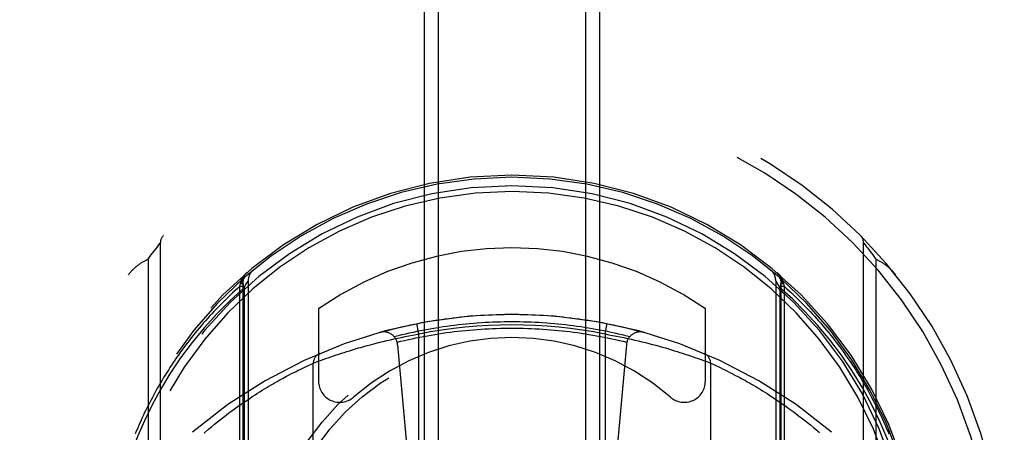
# Model space of a CAD drawing. Header units: inches. Extents: x 0 to 253, y 0 to 164.
# Tile 14 of 97: x 73.804 to 75.204, y 50.529 to 51.115. Entities that reach past the tile are written whole.
import ezdxf

# ---------------------------------------------------------------- set-up
doc = ezdxf.new("R2010")
doc.units = ezdxf.units.IN
doc.header["$LTSCALE"] = 13.939812
doc.header["$MEASUREMENT"] = 0
doc.linetypes.add('HIDDEN', pattern=[0.2, 0.1, -0.1])
doc.layers.add('LEFTHAND_DOOR_ASSEMBLY', color=7, linetype='CONTINUOUS')

msp = doc.modelspace()

# ---------------------------------------------------------------- linework, layer by layer
at = {"layer": 'LEFTHAND_DOOR_ASSEMBLY', "color": 8, "linetype": 'HIDDEN'}
for p, q in [((74.3788, 79.1721), (74.3788, 47.1704)), ((74.3988, 79.1722), (74.3988, 47.1704)), ((74.6088, 47.1704), (74.6088, 79.1722)), ((74.6288, 47.1704), (74.6288, 79.1721)), ((73.9982, 50.791), (74.0001, 50.7934)), ((74.0001, 50.7934), (74.0019, 50.7957)), ((74.0019, 50.7957), (74.0036, 50.7978)), ((74.0036, 50.7978), (74.0037, 50.798)), ((74.0037, 50.798), (74.0038, 50.7981)), ((74.0038, 50.7982), (74.0038, 49.8307)), ((74.0038, 50.7981), (74.0038, 50.7982)), ((75.0038, 49.8307), (75.0038, 50.7982)), ((75.0039, 50.7981), (75.0039, 50.798)), ((75.0039, 50.798), (75.0041, 50.7978)), ((75.0041, 50.7978), (75.0058, 50.7957)), ((75.0058, 50.7957), (75.0076, 50.7934)), ((75.0076, 50.7934), (75.0094, 50.7911)), ((73.9863, 50.7751), (73.9884, 50.7781)), ((73.9884, 50.7781), (73.9905, 50.7808)), ((73.9905, 50.7808), (73.9923, 50.7833)), ((73.9923, 50.7833), (73.9944, 50.7861)), ((73.9944, 50.7861), (73.9963, 50.7885)), ((73.9963, 50.7885), (73.9982, 50.791)), ((75.0094, 50.7911), (75.0113, 50.7887)), ((75.0113, 50.7887), (75.013, 50.7863)), ((75.013, 50.7863), (75.0151, 50.7837)), ((75.0151, 50.7837), (75.0168, 50.7813)), ((75.0168, 50.7813), (75.0188, 50.7787)), ((73.9863, 50.7751), (73.9863, 49.8538)), ((75.0214, 49.8538), (75.0214, 50.7751)), ((74.1169, 50.7367), (74.1179, 50.7406)), ((74.1169, 50.7367), (74.1213, 50.7367)), ((74.1169, 49.7033), (74.1169, 50.7367)), ((74.1179, 50.7406), (74.1182, 50.7425)), ((74.1179, 50.7406), (74.1213, 50.7406)), ((74.1182, 50.7425), (74.1183, 50.7432)), ((74.1213, 50.7444), (74.1213, 49.7282)), ((74.1213, 50.7443), (74.1213, 50.7444)), ((74.123, 50.7347), (74.1256, 50.7392)), ((74.1256, 50.7392), (74.1275, 50.7423)), ((74.1288, 50.7445), (74.1288, 49.7415)), ((74.8788, 50.7445), (74.8788, 49.7415)), ((74.8792, 50.744), (74.8802, 50.7423)), ((74.8802, 50.7423), (74.882, 50.7392)), ((74.882, 50.7392), (74.8847, 50.7347)), ((74.8863, 50.7444), (74.8863, 50.7443)), ((74.8863, 50.7444), (74.8863, 49.7282)), ((74.8863, 50.7406), (74.8898, 50.7406)), ((74.8863, 50.7367), (74.8907, 50.7367)), ((74.8893, 50.7432), (74.8895, 50.7425)), ((74.8895, 50.7425), (74.8898, 50.7406)), ((74.8898, 50.7406), (74.8907, 50.7367)), ((74.8907, 50.7367), (74.8907, 49.7033)), ((74.123, 50.7346), (74.123, 49.7488)), ((74.8847, 50.7347), (74.8847, 49.7487)), ((74.2288, 50.7048), (74.2288, 50.602)), ((74.7788, 50.602), (74.7788, 50.7048)), ((74.3713, 50.669), (74.3684, 50.6837)), ((74.6363, 50.669), (74.6392, 50.6837)), ((74.3519, 50.6653), (74.3572, 50.6664)), ((74.3572, 50.6664), (74.3625, 50.6674)), ((74.3625, 50.6674), (74.3678, 50.6684)), ((74.3678, 50.6684), (74.3713, 50.669)), ((74.3713, 49.9549), (74.3713, 50.669)), ((74.6363, 50.669), (74.6416, 50.668)), ((74.6363, 50.669), (74.6363, 49.9549)), ((74.6416, 50.668), (74.6469, 50.667)), ((74.6469, 50.667), (74.6522, 50.666)), ((74.6522, 50.666), (74.6575, 50.665)), ((74.2932, 50.6512), (74.2979, 50.6525)), ((74.2979, 50.6525), (74.3026, 50.6538)), ((74.3026, 50.6538), (74.3059, 50.6546)), ((74.3059, 50.6546), (74.3107, 50.6559)), ((74.3107, 50.6559), (74.3157, 50.6572)), ((74.3157, 50.6572), (74.3207, 50.6584)), ((74.3207, 50.6584), (74.3258, 50.6596)), ((74.3258, 50.6596), (74.331, 50.6608)), ((74.331, 50.6608), (74.3362, 50.662)), ((74.3362, 50.662), (74.3414, 50.6631)), ((74.3412, 50.6537), (74.3713, 50.3144)), ((74.3414, 50.6631), (74.3466, 50.6642)), ((74.3466, 50.6642), (74.3519, 50.6653)), ((74.6665, 50.6537), (74.6363, 50.3144)), ((74.6575, 50.665), (74.6628, 50.6639)), ((74.6628, 50.6639), (74.668, 50.6627)), ((74.668, 50.6627), (74.6732, 50.6616)), ((74.6732, 50.6616), (74.6784, 50.6604)), ((74.6784, 50.6604), (74.6835, 50.6592)), ((74.6835, 50.6592), (74.6886, 50.658)), ((74.6886, 50.658), (74.6936, 50.6567)), ((74.6936, 50.6567), (74.6985, 50.6555)), ((74.6985, 50.6555), (74.7034, 50.6542)), ((74.7034, 50.6542), (74.7082, 50.6529)), ((74.7082, 50.6529), (74.7129, 50.6517)), ((74.2501, 50.6379), (74.2544, 50.6394)), ((74.2544, 50.6394), (74.2578, 50.6405)), ((74.2578, 50.6405), (74.2614, 50.6416)), ((74.2614, 50.6416), (74.2651, 50.6428)), ((74.2651, 50.6428), (74.2689, 50.6441)), ((74.2689, 50.6441), (74.2729, 50.6453)), ((74.2729, 50.6453), (74.2771, 50.6465)), ((74.2771, 50.6465), (74.2813, 50.6478)), ((74.2813, 50.6478), (74.2857, 50.6491)), ((74.2857, 50.6491), (74.2887, 50.6499)), ((74.2887, 50.6499), (74.2932, 50.6512)), ((74.7129, 50.6517), (74.7175, 50.6504)), ((74.7175, 50.6504), (74.722, 50.6491)), ((74.722, 50.6491), (74.7263, 50.6478)), ((74.7263, 50.6478), (74.7306, 50.6465)), ((74.7306, 50.6465), (74.7347, 50.6453)), ((74.7347, 50.6453), (74.7387, 50.6441)), ((74.7387, 50.6441), (74.7426, 50.6428)), ((74.7426, 50.6428), (74.7463, 50.6416)), ((74.7463, 50.6416), (74.7498, 50.6405)), ((74.7498, 50.6405), (74.7533, 50.6394)), ((74.7533, 50.6394), (74.7576, 50.6379)), ((74.2113, 50.6229), (74.2143, 50.6243)), ((74.2143, 50.6243), (74.2173, 50.6257)), ((74.2173, 50.6257), (74.2181, 50.6261)), ((74.2181, 50.6261), (74.2208, 50.6273)), ((74.2208, 50.6273), (74.2212, 50.6275)), ((74.2213, 50.6275), (74.2215, 50.6276)), ((74.2213, 49.9963), (74.2213, 50.6275)), ((74.2215, 50.6276), (74.2247, 50.6288)), ((74.2247, 50.6288), (74.2283, 50.6302)), ((74.2283, 50.6302), (74.2317, 50.6314)), ((74.2317, 50.6314), (74.2351, 50.6326)), ((74.2351, 50.6326), (74.2389, 50.634)), ((74.2389, 50.634), (74.2424, 50.6352)), ((74.2424, 50.6352), (74.2461, 50.6365)), ((74.2461, 50.6365), (74.2501, 50.6379)), ((74.7576, 50.6379), (74.7616, 50.6365)), ((74.7616, 50.6365), (74.7653, 50.6352)), ((74.7653, 50.6352), (74.7687, 50.634)), ((74.7687, 50.634), (74.7726, 50.6326)), ((74.7726, 50.6326), (74.776, 50.6314)), ((74.776, 50.6314), (74.7794, 50.6302)), ((74.7794, 50.6302), (74.7829, 50.6288)), ((74.7829, 50.6288), (74.7861, 50.6276)), ((74.7861, 50.6276), (74.7862, 50.6276)), ((74.7862, 50.6276), (74.7863, 50.6275)), ((74.7863, 50.6275), (74.7864, 50.6275)), ((74.7863, 50.6275), (74.7863, 49.9963)), ((74.7864, 50.6275), (74.7888, 50.6264)), ((74.7888, 50.6264), (74.7917, 50.6251)), ((74.7917, 50.6251), (74.7944, 50.6238)), ((74.1834, 50.6089), (74.1871, 50.6109)), ((74.1871, 50.6109), (74.1905, 50.6127)), ((74.1905, 50.6127), (74.1938, 50.6144)), ((74.1938, 50.6144), (74.1969, 50.6159)), ((74.1969, 50.6159), (74.1999, 50.6174)), ((74.1999, 50.6174), (74.2027, 50.6188)), ((74.2027, 50.6188), (74.2053, 50.62)), ((74.2053, 50.62), (74.2084, 50.6216)), ((74.2084, 50.6216), (74.2113, 50.6229)), ((74.7944, 50.6238), (74.7969, 50.6227)), ((74.7969, 50.6227), (74.7998, 50.6213)), ((74.7998, 50.6213), (74.803, 50.6197)), ((74.803, 50.6197), (74.8057, 50.6185)), ((74.8057, 50.6185), (74.8085, 50.6171)), ((74.8085, 50.6171), (74.8114, 50.6156)), ((74.8114, 50.6156), (74.8146, 50.614)), ((74.819, 50.6117), (74.8226, 50.6098)), ((74.1583, 50.5948), (74.1614, 50.5966)), ((74.1614, 50.5966), (74.1644, 50.5984)), ((74.1644, 50.5984), (74.1673, 50.6)), ((74.1673, 50.6), (74.1701, 50.6017)), ((74.1701, 50.6017), (74.1729, 50.6032)), ((74.1729, 50.6032), (74.1757, 50.6047)), ((74.1757, 50.6047), (74.1783, 50.6062)), ((74.1783, 50.6062), (74.1809, 50.6076)), ((74.1809, 50.6076), (74.1834, 50.6089)), ((74.8226, 50.6098), (74.825, 50.6085)), ((74.825, 50.6085), (74.8276, 50.6072)), ((74.8276, 50.6072), (74.8302, 50.6057)), ((74.8302, 50.6057), (74.8328, 50.6043)), ((74.8328, 50.6043), (74.8356, 50.6028)), ((74.8356, 50.6028), (74.8384, 50.6012)), ((74.8384, 50.6012), (74.8413, 50.5995)), ((74.8413, 50.5995), (74.8442, 50.5978)), ((74.8442, 50.5978), (74.8472, 50.5961)), ((74.8472, 50.5961), (74.8503, 50.5943)), ((74.1352, 50.5805), (74.1387, 50.5827)), ((74.1387, 50.5827), (74.1421, 50.5849)), ((74.1421, 50.5849), (74.1455, 50.587)), ((74.1455, 50.587), (74.1488, 50.5891)), ((74.1488, 50.5891), (74.152, 50.591)), ((74.152, 50.591), (74.1552, 50.593)), ((74.1552, 50.593), (74.1583, 50.5948)), ((74.8503, 50.5943), (74.8534, 50.5924)), ((74.8534, 50.5924), (74.8566, 50.5905)), ((74.8566, 50.5905), (74.8598, 50.5885)), ((74.8598, 50.5885), (74.8632, 50.5864)), ((74.8632, 50.5864), (74.8665, 50.5843)), ((74.8665, 50.5843), (74.87, 50.5821)), ((74.87, 50.5821), (74.8735, 50.5798)), ((74.1132, 50.5654), (74.117, 50.5681)), ((74.117, 50.5681), (74.1207, 50.5707)), ((74.1207, 50.5707), (74.1244, 50.5733)), ((74.1244, 50.5733), (74.1281, 50.5757)), ((74.1281, 50.5757), (74.1317, 50.5781)), ((74.1317, 50.5781), (74.1352, 50.5805)), ((74.8735, 50.5798), (74.877, 50.5775)), ((74.877, 50.5775), (74.8806, 50.575)), ((74.8806, 50.575), (74.8843, 50.5726)), ((74.8843, 50.5726), (74.888, 50.57)), ((74.888, 50.57), (74.8918, 50.5674)), ((74.0974, 50.5539), (74.1014, 50.5569)), ((74.1014, 50.5569), (74.1054, 50.5598)), ((74.1054, 50.5598), (74.1093, 50.5627)), ((74.1093, 50.5627), (74.1132, 50.5654)), ((74.8918, 50.5674), (74.8956, 50.5646)), ((74.8956, 50.5646), (74.8995, 50.5618)), ((74.8995, 50.5618), (74.9034, 50.559)), ((74.9034, 50.559), (74.9074, 50.556)), ((74.9074, 50.556), (74.9114, 50.5529)), ((74.0767, 50.5374), (74.0809, 50.5409)), ((74.0809, 50.5409), (74.0851, 50.5443)), ((74.0851, 50.5443), (74.0893, 50.5476)), ((74.0893, 50.5476), (74.0934, 50.5508)), ((74.0934, 50.5508), (74.0974, 50.5539)), ((74.9114, 50.5529), (74.9155, 50.5498)), ((74.9155, 50.5498), (74.9196, 50.5466)), ((74.9196, 50.5466), (74.9238, 50.5432)), ((74.9238, 50.5432), (74.9281, 50.5398)), ((74.0681, 50.5302), (74.0724, 50.5339)), ((74.0724, 50.5339), (74.0767, 50.5374)), ((74.9281, 50.5398), (74.9323, 50.5363))]:
    msp.add_line(p, q, dxfattribs=at)
for points in [[(75.0038, 50.7982), (75.0039, 50.7981), (75.0039, 50.7981)], [(75.0188, 50.7787), (75.0209, 50.7758), (75.0214, 50.7751)], [(73.9584, 50.7532), (73.9591, 50.7541), (73.9598, 50.7549), (73.9605, 50.7557), (73.9612, 50.7565), (73.962, 50.7573), (73.9627, 50.7581), (73.9634, 50.7589), (73.9642, 50.7597), (73.9649, 50.7604), (73.9657, 50.7612), (73.9665, 50.7619), (73.9672, 50.7626), (73.968, 50.7633), (73.9688, 50.764), (73.9696, 50.7647), (73.9704, 50.7654), (73.9713, 50.766), (73.9721, 50.7667), (73.9729, 50.7673), (73.9738, 50.7679), (73.9746, 50.7685), (73.9755, 50.7691), (73.9763, 50.7697), (73.9772, 50.7703), (73.9781, 50.7708), (73.9789, 50.7713), (73.9798, 50.7719), (73.9807, 50.7724), (73.9816, 50.7729), (73.9825, 50.7733), (73.9835, 50.7738), (73.9844, 50.7742), (73.9853, 50.7747), (73.9863, 50.7751)], [(75.0214, 50.7751), (75.0223, 50.7747), (75.0233, 50.7742), (75.0242, 50.7738), (75.0251, 50.7733), (75.026, 50.7728), (75.0269, 50.7724), (75.0278, 50.7719), (75.0287, 50.7713), (75.0296, 50.7708), (75.0305, 50.7703), (75.0313, 50.7697), (75.0322, 50.7691), (75.033, 50.7685), (75.0339, 50.7679), (75.0347, 50.7673), (75.0356, 50.7667), (75.0364, 50.766), (75.0372, 50.7654), (75.038, 50.7647), (75.0388, 50.764), (75.0396, 50.7633), (75.0404, 50.7626), (75.0412, 50.7619), (75.042, 50.7612), (75.0427, 50.7604), (75.0435, 50.7597), (75.0442, 50.7589), (75.045, 50.7581), (75.0457, 50.7573), (75.0464, 50.7565), (75.0471, 50.7557), (75.0478, 50.7549), (75.0485, 50.7541), (75.0492, 50.7532)], [(74.1183, 50.7432), (74.1184, 50.7435), (74.1184, 50.7437), (74.1185, 50.7439), (74.1186, 50.7442), (74.1187, 50.7444), (74.1188, 50.7447), (74.1188, 50.7449), (74.1189, 50.7451), (74.119, 50.7454), (74.1191, 50.7456), (74.1192, 50.7459), (74.1193, 50.7461), (74.1194, 50.7463), (74.1195, 50.7466), (74.1196, 50.7468), (74.1197, 50.747), (74.1199, 50.7472), (74.12, 50.7475), (74.1201, 50.7477), (74.1202, 50.7479), (74.1203, 50.7482), (74.1204, 50.7484), (74.1206, 50.7486), (74.1207, 50.7488), (74.1208, 50.749), (74.121, 50.7493), (74.1211, 50.7495), (74.1212, 50.7497), (74.1214, 50.7499), (74.1215, 50.7501), (74.1217, 50.7503), (74.1218, 50.7505), (74.122, 50.7507), (74.1221, 50.751), (74.1223, 50.7512), (74.1224, 50.7514), (74.1226, 50.7516), (74.1227, 50.7518), (74.1229, 50.752), (74.123, 50.7522), (74.1232, 50.7524), (74.1234, 50.7526), (74.1235, 50.7527), (74.1237, 50.7529), (74.1239, 50.7531), (74.124, 50.7533), (74.1242, 50.7535), (74.1244, 50.7537), (74.1246, 50.7539), (74.1247, 50.7541), (74.1249, 50.7542), (74.1251, 50.7544), (74.1253, 50.7546), (74.1255, 50.7548), (74.1257, 50.755), (74.1258, 50.7551), (74.126, 50.7553), (74.1262, 50.7555), (74.1264, 50.7556), (74.1266, 50.7558)], [(74.881, 50.7558), (74.8812, 50.7556), (74.8814, 50.7555), (74.8816, 50.7553), (74.8818, 50.7551), (74.882, 50.755), (74.8822, 50.7548), (74.8824, 50.7546), (74.8825, 50.7544), (74.8827, 50.7542), (74.8829, 50.7541), (74.8831, 50.7539), (74.8833, 50.7537), (74.8834, 50.7535), (74.8836, 50.7533), (74.8838, 50.7531), (74.884, 50.7529), (74.8841, 50.7527), (74.8843, 50.7526), (74.8845, 50.7524), (74.8846, 50.7522), (74.8848, 50.752), (74.8849, 50.7518), (74.8851, 50.7516), (74.8852, 50.7514), (74.8854, 50.7512), (74.8855, 50.751), (74.8857, 50.7507), (74.8858, 50.7505), (74.886, 50.7503), (74.8861, 50.7501), (74.8863, 50.7499), (74.8864, 50.7497), (74.8866, 50.7495), (74.8867, 50.7493), (74.8868, 50.749), (74.8869, 50.7488), (74.8871, 50.7486), (74.8872, 50.7484), (74.8873, 50.7482), (74.8875, 50.7479), (74.8876, 50.7477), (74.8877, 50.7475), (74.8878, 50.7472), (74.8879, 50.747), (74.888, 50.7468), (74.8881, 50.7466), (74.8882, 50.7463), (74.8883, 50.7461), (74.8884, 50.7459), (74.8885, 50.7456), (74.8886, 50.7454), (74.8887, 50.7451), (74.8888, 50.7449), (74.8889, 50.7447), (74.889, 50.7444), (74.8891, 50.7442), (74.8891, 50.7439), (74.8892, 50.7437), (74.8893, 50.7435), (74.8893, 50.7432)], [(74.1169, 50.7367), (74.1134, 50.7336), (74.1099, 50.7304), (74.1064, 50.7272), (74.103, 50.724), (74.0996, 50.7208), (74.0963, 50.7175), (74.093, 50.7142), (74.0897, 50.711), (74.0865, 50.7077), (74.0833, 50.7044), (74.0801, 50.701), (74.077, 50.6977), (74.0739, 50.6943), (74.0708, 50.691), (74.0678, 50.6876), (74.0649, 50.6842), (74.0619, 50.6808), (74.059, 50.6773), (74.0562, 50.6739), (74.0533, 50.6705), (74.0505, 50.667), (74.0478, 50.6636), (74.0451, 50.6601), (74.0424, 50.6566), (74.0397, 50.6531), (74.0371, 50.6496), (74.0345, 50.6461), (74.032, 50.6426), (74.0295, 50.6391), (74.027, 50.6355), (74.0246, 50.632), (74.0222, 50.6284), (74.0198, 50.6249), (74.0175, 50.6213), (74.0152, 50.6177), (74.0129, 50.6142), (74.0107, 50.6106), (74.0085, 50.607), (74.0063, 50.6034), (74.0042, 50.5998), (74.0021, 50.5962), (74, 50.5926), (73.9979, 50.589), (73.9959, 50.5854), (73.994, 50.5818), (73.992, 50.5781), (73.9901, 50.5745), (73.9882, 50.5709), (73.9864, 50.5673), (73.9846, 50.5636), (73.9828, 50.56), (73.981, 50.5564), (73.9793, 50.5527), (73.9776, 50.5491), (73.976, 50.5454), (73.9743, 50.5418), (73.9727, 50.5381), (73.9712, 50.5345), (73.9696, 50.5308), (73.9681, 50.5271)], [(74.1182, 50.7425), (74.1184, 50.7425), (74.1185, 50.7426), (74.1187, 50.7426), (74.1189, 50.7427), (74.1191, 50.7427), (74.1192, 50.7428), (74.1194, 50.7428), (74.1195, 50.7429), (74.1197, 50.743), (74.1198, 50.743), (74.1199, 50.7431), (74.1201, 50.7431), (74.1202, 50.7432), (74.1203, 50.7432), (74.1204, 50.7433), (74.1205, 50.7434), (74.1206, 50.7434), (74.1207, 50.7435), (74.1208, 50.7435), (74.1209, 50.7436), (74.1209, 50.7437), (74.121, 50.7437), (74.1211, 50.7438), (74.1211, 50.7439), (74.1212, 50.7439), (74.1212, 50.744), (74.1212, 50.7441), (74.1213, 50.7441), (74.1213, 50.7442), (74.1213, 50.7442)], [(74.1183, 50.7432), (74.1185, 50.7433), (74.1187, 50.7434), (74.1189, 50.7434), (74.119, 50.7435), (74.1192, 50.7436), (74.1194, 50.7437), (74.1195, 50.7438), (74.1197, 50.7438), (74.1198, 50.7439), (74.1199, 50.744), (74.1201, 50.7441), (74.1202, 50.7442), (74.1203, 50.7443), (74.1204, 50.7444), (74.1205, 50.7445), (74.1206, 50.7446), (74.1207, 50.7446), (74.1208, 50.7447), (74.1209, 50.7448), (74.121, 50.7449), (74.1211, 50.745), (74.1211, 50.7451), (74.1212, 50.7452), (74.1212, 50.7453), (74.1213, 50.7454), (74.1213, 50.7455), (74.1213, 50.7456), (74.1214, 50.7457), (74.1214, 50.7458), (74.1214, 50.7459)], [(74.124, 50.7498), (74.1229, 50.7486), (74.122, 50.7471), (74.1215, 50.7454), (74.1212, 50.7435), (74.1212, 50.7414), (74.1215, 50.7392), (74.1221, 50.737), (74.123, 50.7347)], [(74.1275, 50.7423), (74.1285, 50.744), (74.1287, 50.7444), (74.1288, 50.7445)], [(74.8788, 50.7445), (74.8789, 50.7444), (74.8792, 50.744)], [(74.8847, 50.7347), (74.8856, 50.737), (74.8862, 50.7392), (74.8865, 50.7414), (74.8865, 50.7435), (74.8862, 50.7454), (74.8856, 50.7471), (74.8848, 50.7486), (74.8836, 50.7498)], [(74.8863, 50.7459), (74.8863, 50.7458), (74.8863, 50.7457), (74.8863, 50.7456), (74.8863, 50.7455), (74.8864, 50.7454), (74.8864, 50.7453), (74.8865, 50.7452), (74.8865, 50.7451), (74.8866, 50.745), (74.8867, 50.7449), (74.8867, 50.7448), (74.8868, 50.7447), (74.8869, 50.7446), (74.887, 50.7446), (74.8871, 50.7445), (74.8872, 50.7444), (74.8873, 50.7443), (74.8875, 50.7442), (74.8876, 50.7441), (74.8877, 50.744), (74.8879, 50.7439), (74.888, 50.7438), (74.8881, 50.7438), (74.8883, 50.7437), (74.8885, 50.7436), (74.8886, 50.7435), (74.8888, 50.7434), (74.889, 50.7434), (74.8892, 50.7433), (74.8893, 50.7432)], [(74.8863, 50.7442), (74.8864, 50.7442), (74.8864, 50.7441), (74.8864, 50.7441), (74.8864, 50.744), (74.8865, 50.7439), (74.8865, 50.7439), (74.8866, 50.7438), (74.8866, 50.7437), (74.8867, 50.7437), (74.8868, 50.7436), (74.8869, 50.7435), (74.8869, 50.7435), (74.887, 50.7434), (74.8871, 50.7434), (74.8872, 50.7433), (74.8874, 50.7432), (74.8875, 50.7432), (74.8876, 50.7431), (74.8877, 50.7431), (74.8878, 50.743), (74.888, 50.743), (74.8881, 50.7429), (74.8883, 50.7428), (74.8884, 50.7428), (74.8886, 50.7427), (74.8888, 50.7427), (74.8889, 50.7426), (74.8891, 50.7426), (74.8893, 50.7425), (74.8895, 50.7425)], [(74.8907, 50.7367), (74.8943, 50.7336), (74.8978, 50.7304), (74.9012, 50.7272), (74.9046, 50.724), (74.908, 50.7208), (74.9114, 50.7175), (74.9147, 50.7142), (74.918, 50.711), (74.9212, 50.7077), (74.9244, 50.7044), (74.9276, 50.701), (74.9307, 50.6977), (74.9338, 50.6943), (74.9368, 50.691), (74.9398, 50.6876), (74.9428, 50.6842), (74.9457, 50.6808), (74.9486, 50.6773), (74.9515, 50.6739), (74.9543, 50.6705), (74.9571, 50.667), (74.9599, 50.6636), (74.9626, 50.6601), (74.9653, 50.6566), (74.9679, 50.6531), (74.9705, 50.6496), (74.9731, 50.6461), (74.9757, 50.6426), (74.9782, 50.6391), (74.9806, 50.6355), (74.9831, 50.632), (74.9855, 50.6284), (74.9879, 50.6249), (74.9902, 50.6213), (74.9925, 50.6177), (74.9948, 50.6142), (74.997, 50.6106), (74.9992, 50.607), (75.0014, 50.6034), (75.0035, 50.5998), (75.0056, 50.5962), (75.0077, 50.5926), (75.0097, 50.589), (75.0117, 50.5854), (75.0137, 50.5818), (75.0156, 50.5781), (75.0175, 50.5745), (75.0194, 50.5709), (75.0213, 50.5673), (75.0231, 50.5636), (75.0249, 50.56), (75.0266, 50.5564), (75.0283, 50.5527), (75.03, 50.5491), (75.0317, 50.5454), (75.0333, 50.5418), (75.0349, 50.5381), (75.0365, 50.5345), (75.038, 50.5308), (75.0395, 50.5271)], [(74.123, 50.7346), (74.1032, 50.7166), (74.0842, 50.6977), (74.0661, 50.6778), (74.0489, 50.6569), (74.0326, 50.6349), (74.0175, 50.6125), (74.0039, 50.5901), (73.9916, 50.5675)], [(75.016, 50.5675), (75.0027, 50.5919), (74.9882, 50.6156), (74.9724, 50.6387), (74.9556, 50.6608), (74.9381, 50.6816), (74.9203, 50.701), (74.9025, 50.7187), (74.8847, 50.7347)], [(74.3159, 50.6712), (74.3213, 50.6727), (74.3267, 50.6741), (74.3321, 50.6755), (74.3375, 50.6769), (74.343, 50.6782), (74.3484, 50.6795), (74.3539, 50.6807), (74.3594, 50.6819), (74.3648, 50.683), (74.3703, 50.6841), (74.3758, 50.6851), (74.3813, 50.6861), (74.3868, 50.6871), (74.3924, 50.688), (74.3979, 50.6889), (74.4034, 50.6897), (74.409, 50.6905), (74.4145, 50.6912), (74.4201, 50.6919), (74.4256, 50.6926), (74.4312, 50.6932), (74.4368, 50.6937), (74.4423, 50.6942), (74.4479, 50.6947), (74.4535, 50.6951), (74.4591, 50.6955), (74.4647, 50.6958), (74.4703, 50.6961), (74.4759, 50.6964), (74.4814, 50.6966), (74.487, 50.6967), (74.4926, 50.6968), (74.4982, 50.6969), (74.5038, 50.6969), (74.5094, 50.6969), (74.515, 50.6968), (74.5206, 50.6967), (74.5262, 50.6966), (74.5318, 50.6964), (74.5374, 50.6961), (74.543, 50.6958), (74.5486, 50.6955), (74.5542, 50.6951), (74.5597, 50.6947), (74.5653, 50.6942), (74.5709, 50.6937), (74.5765, 50.6932), (74.582, 50.6926), (74.5876, 50.6919), (74.5931, 50.6912), (74.5987, 50.6905), (74.6042, 50.6897), (74.6098, 50.6889), (74.6153, 50.688), (74.6208, 50.6871), (74.6263, 50.6861), (74.6318, 50.6851), (74.6373, 50.6841), (74.6428, 50.683), (74.6483, 50.6819), (74.6538, 50.6807), (74.6592, 50.6795), (74.6647, 50.6782), (74.6701, 50.6769), (74.6756, 50.6755), (74.681, 50.6741), (74.6864, 50.6727), (74.6918, 50.6712)], [(74.6712, 50.6649), (74.6659, 50.6663), (74.6606, 50.6676), (74.6553, 50.6688), (74.6499, 50.67), (74.6446, 50.6712), (74.6392, 50.6723), (74.6339, 50.6734), (74.6285, 50.6745), (74.6231, 50.6754), (74.6178, 50.6764), (74.6124, 50.6773), (74.607, 50.6782), (74.6016, 50.679), (74.5962, 50.6798), (74.5908, 50.6805), (74.5854, 50.6812), (74.58, 50.6818), (74.5745, 50.6824), (74.5691, 50.683), (74.5637, 50.6835), (74.5583, 50.6839), (74.5528, 50.6843), (74.5474, 50.6847), (74.542, 50.6851), (74.5365, 50.6853), (74.5311, 50.6856), (74.5256, 50.6858), (74.5202, 50.6859), (74.5147, 50.6861), (74.5093, 50.6861), (74.5038, 50.6861), (74.4984, 50.6861), (74.4929, 50.6861), (74.4875, 50.6859), (74.482, 50.6858), (74.4766, 50.6856), (74.4711, 50.6853), (74.4657, 50.6851), (74.4603, 50.6847), (74.4548, 50.6843), (74.4494, 50.6839), (74.444, 50.6835), (74.4385, 50.683), (74.4331, 50.6824), (74.4277, 50.6818), (74.4223, 50.6812), (74.4169, 50.6805), (74.4114, 50.6798), (74.406, 50.679), (74.4007, 50.6782), (74.3953, 50.6773), (74.3899, 50.6764), (74.3845, 50.6754), (74.3791, 50.6745), (74.3738, 50.6734), (74.3684, 50.6723), (74.3631, 50.6712), (74.3577, 50.67), (74.3524, 50.6688), (74.3471, 50.6676), (74.3418, 50.6663), (74.3365, 50.6649)], [(74.3405, 50.6574), (74.3458, 50.6587), (74.3512, 50.6599), (74.3566, 50.6612), (74.3619, 50.6623), (74.3673, 50.6634), (74.3727, 50.6645), (74.3781, 50.6656), (74.3835, 50.6666), (74.3889, 50.6675), (74.3943, 50.6684), (74.3998, 50.6693), (74.4052, 50.6701), (74.4107, 50.6709), (74.4161, 50.6716), (74.4216, 50.6723), (74.427, 50.6729), (74.4325, 50.6735), (74.438, 50.6741), (74.4434, 50.6746), (74.4489, 50.6751), (74.4544, 50.6755), (74.4599, 50.6759), (74.4654, 50.6762), (74.4709, 50.6765), (74.4763, 50.6767), (74.4818, 50.6769), (74.4873, 50.6771), (74.4928, 50.6772), (74.4983, 50.6773), (74.5038, 50.6773)], [(74.5038, 50.6773), (74.5093, 50.6773), (74.5148, 50.6772), (74.5203, 50.6771), (74.5258, 50.6769), (74.5313, 50.6767), (74.5368, 50.6765), (74.5423, 50.6762), (74.5478, 50.6759), (74.5533, 50.6755), (74.5587, 50.6751), (74.5642, 50.6746), (74.5697, 50.6741), (74.5752, 50.6735), (74.5806, 50.6729), (74.5861, 50.6723), (74.5915, 50.6716), (74.597, 50.6709), (74.6024, 50.6701), (74.6079, 50.6693), (74.6133, 50.6684), (74.6187, 50.6675), (74.6241, 50.6666), (74.6296, 50.6656), (74.635, 50.6645), (74.6403, 50.6634), (74.6457, 50.6623), (74.6511, 50.6612), (74.6565, 50.6599), (74.6618, 50.6587), (74.6672, 50.6574)], [(74.2212, 50.6275), (74.2213, 50.6275), (74.2213, 50.6275)], [(74.8146, 50.614), (74.8179, 50.6123), (74.819, 50.6117)], [(73.9916, 50.5675), (73.9812, 50.5459), (73.9717, 50.5243), (73.9633, 50.5026), (73.9559, 50.4806), (73.9492, 50.4581), (73.9435, 50.435), (73.9386, 50.411), (73.9347, 50.3861)], [(75.073, 50.3862), (75.0697, 50.4076), (75.0654, 50.4294), (75.0601, 50.4516), (75.0538, 50.4743), (75.0462, 50.4973), (75.0374, 50.5206), (75.0274, 50.544), (75.016, 50.5675)], [(74.0659, 50.5283), (74.0681, 50.5302)], [(74.9323, 50.5363), (74.9367, 50.5327), (74.9388, 50.5308), (74.941, 50.529)]]:
    msp.add_lwpolyline(points, dxfattribs=at)
for radius in [0.35, 0.335]:
    msp.add_circle((74.5038, 50.3214), radius, dxfattribs=at)
for centre, radius, start, end in [((74.5038, 50.3144), 0.7, 305.5126, 234.4874), ((74.5038, 50.3144), 0.685, 305.5126, 234.4874), ((74.5038, 50.3119), 0.5825, 0.2464, 179.7536), ((74.5038, 50.3114), 0.58, 7.6622, 172.3378), ((74.5038, 50.3119), 0.5675, 0.2497, 179.7503), ((74.5038, 50.3114), 0.56, 7.6662, 172.3273), ((74.0188, 50.7982), 0.015, 135.0748, 180), ((74.9888, 50.7982), 0.015, 0, 44.9252), ((74.5038, 50.3114), 0.48, 55.0461, 124.9539), ((74.1363, 50.7444), 0.015, 130.3587, 180), ((74.1488, 50.7445), 0.02, 129.3378, 179.9984), ((74.8588, 50.7445), 0.02, 0, 50.6594), ((74.8713, 50.7444), 0.015, 0, 49.6413), ((74.5038, 49.9969), 0.7, 49.529, 130.471), ((74.5038, 49.9969), 0.685, 78.8469, 101.1531), ((74.3212, 50.652), 0.02, 5.0796, 105.5752), ((74.6864, 50.652), 0.02, 74.4248, 174.9204), ((74.5038, 50.3214), 0.3425, 48.8739, 131.1261), ((74.2363, 50.6275), 0.015, 112.9863, 180), ((74.7713, 50.6275), 0.015, 0, 67.0137), ((74.2588, 50.602), 0.03, 180, 311.1261), ((74.7488, 50.602), 0.03, 228.8739, 360)]:
    msp.add_arc(centre, radius, start, end, dxfattribs=at)

doc.saveas('drawing.dxf')
